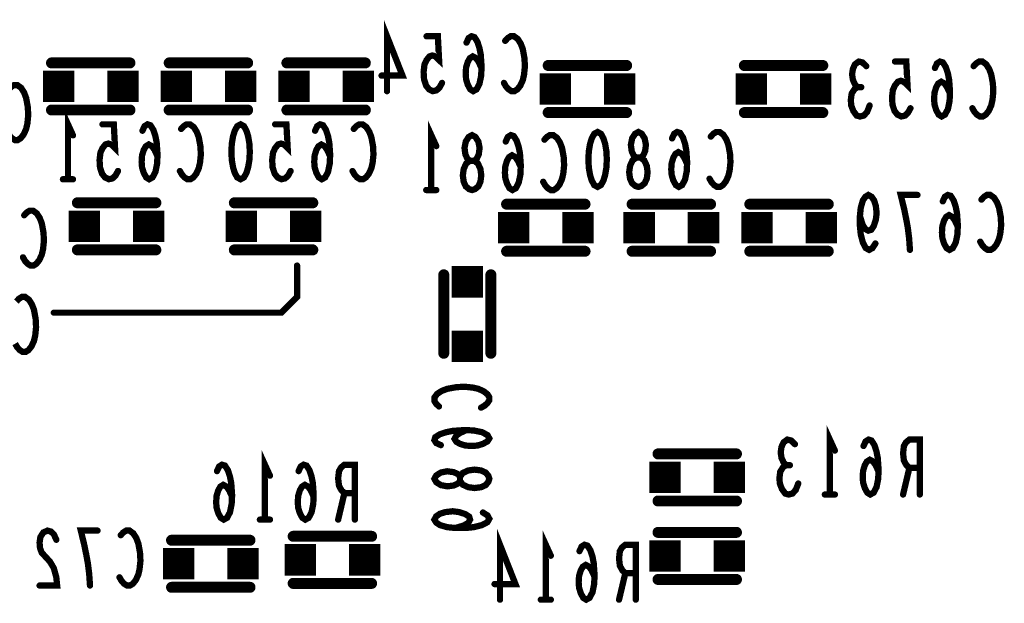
# Model space of a CAD drawing. Extents: x 0 to 8.86, y -3.29 to 6.3.
# Tile 70 of 129: x 5.11 to 5.74, y 3.63 to 4.01. Entities that reach past the tile are written whole.
import ezdxf

# ---------------------------------------------------------------- set-up
doc = ezdxf.new("R2010")
doc.units = 0
doc.layers.get('0').update_dxf_attribs({"color": 3, "linetype": 'CONTINUOUS'})

# ---------------------------------------------------------------- blocks, each defined once
blk = doc.blocks.new('PAD_S1')
at = {"const_width": 1}
blk.add_lwpolyline([(-0.5, 0), (0.5, 0)], dxfattribs=at)
blk = doc.blocks.new('PAD_R1')
at = {"const_width": 0.5}
blk.add_lwpolyline([(0.25, 0, 1), (-0.25, 0, 1)], format="xyb", close=True, dxfattribs=at)

msp = doc.modelspace()

# ---------------------------------------------------------------- linework, layer by layer
for points, const_width in [([(5.3473, 3.96113), (5.3473, 3.99613), (5.35717, 3.97105), (5.34383, 3.97105)], 0.004), ([(5.38237, 3.96638), (5.38077, 3.96346), (5.3789, 3.96171), (5.3765, 3.96113), (5.3741, 3.9623), (5.37223, 3.96463), (5.3709, 3.96871), (5.37063, 3.97338), (5.37117, 3.97805), (5.3725, 3.98096), (5.37437, 3.9833), (5.37623, 3.98388), (5.3781, 3.9833), (5.3805, 3.98096), (5.3797, 3.99613), (5.3725, 3.99613)], 0.004), ([(5.40757, 3.97571), (5.4057, 3.9798), (5.4041, 3.98213), (5.40197, 3.9833), (5.4001, 3.98213), (5.39877, 3.9798), (5.3977, 3.9763), (5.39743, 3.97221), (5.3977, 3.96871), (5.39877, 3.96521), (5.40037, 3.9623), (5.40223, 3.96113), (5.40437, 3.9623), (5.40623, 3.9658), (5.4073, 3.97105), (5.40757, 3.97688), (5.40703, 3.98446), (5.40623, 3.98855), (5.4049, 3.99263), (5.40303, 3.99555), (5.40117, 3.99613), (5.3993, 3.99496), (5.39797, 3.99205)], 0.004), ([(5.42263, 3.99321), (5.42423, 3.99496), (5.4261, 3.99613), (5.42823, 3.99613), (5.43063, 3.99438), (5.4325, 3.99146), (5.43383, 3.98796), (5.4349, 3.98213), (5.43517, 3.97688), (5.43463, 3.97163), (5.43383, 3.96813), (5.43223, 3.96463), (5.43037, 3.9623), (5.4285, 3.96113), (5.42663, 3.96113), (5.42477, 3.9623), (5.42317, 3.96405), (5.42183, 3.96638)], 0.004), ([(5.1335, 3.97913), (5.1835, 3.97913)], 0.007), ([(5.1335, 3.97913), (5.1835, 3.97913)], 0.007), ([(5.2585, 3.97913), (5.2085, 3.97913)], 0.007), ([(5.2585, 3.97913), (5.2085, 3.97913)], 0.007), ([(5.2835, 3.97913), (5.3335, 3.97913)], 0.007), ([(5.2835, 3.97913), (5.3335, 3.97913)], 0.007), ([(5.5, 3.9775), (5.45, 3.9775)], 0.007), ([(5.5, 3.9775), (5.45, 3.9775)], 0.007), ([(5.625, 3.9775), (5.575, 3.9775)], 0.007), ([(5.625, 3.9775), (5.575, 3.9775)], 0.007), ([(5.64713, 3.96367), (5.64553, 3.96542), (5.6442, 3.96833), (5.64367, 3.97183), (5.6442, 3.97533), (5.64553, 3.97825), (5.64793, 3.98), (5.65033, 3.97942), (5.65273, 3.97708)], 0.004), ([(5.68087, 3.95025), (5.67927, 3.94733), (5.6774, 3.94558), (5.675, 3.945), (5.6726, 3.94617), (5.67073, 3.9485), (5.6694, 3.95258), (5.66913, 3.95725), (5.66967, 3.96192), (5.671, 3.96483), (5.67287, 3.96717), (5.67473, 3.96775), (5.6766, 3.96717), (5.679, 3.96483), (5.6782, 3.98), (5.671, 3.98)], 0.004), ([(5.70607, 3.95958), (5.7042, 3.96367), (5.7026, 3.966), (5.70047, 3.96717), (5.6986, 3.966), (5.69727, 3.96367), (5.6962, 3.96017), (5.69593, 3.95608), (5.6962, 3.95258), (5.69727, 3.94908), (5.69887, 3.94617), (5.70073, 3.945), (5.70287, 3.94617), (5.70473, 3.94967), (5.7058, 3.95492), (5.70607, 3.96075), (5.70553, 3.96833), (5.70473, 3.97242), (5.7034, 3.9765), (5.70153, 3.97942), (5.69967, 3.98), (5.6978, 3.97883), (5.69647, 3.97592)], 0.004), ([(5.72113, 3.97708), (5.72273, 3.97883), (5.7246, 3.98), (5.72673, 3.98), (5.72913, 3.97825), (5.731, 3.97533), (5.73233, 3.97183), (5.7334, 3.966), (5.73367, 3.96075), (5.73313, 3.9555), (5.73233, 3.952), (5.73073, 3.9485), (5.72887, 3.94617), (5.727, 3.945), (5.72513, 3.945), (5.72327, 3.94617), (5.72167, 3.94792), (5.72033, 3.95025)], 0.004), ([(5.10613, 3.96208), (5.10773, 3.96383), (5.1096, 3.965), (5.11173, 3.965), (5.11413, 3.96325), (5.116, 3.96033), (5.11733, 3.95683), (5.1184, 3.951), (5.11867, 3.94575), (5.11813, 3.9405), (5.11733, 3.937), (5.11573, 3.9335), (5.11387, 3.93117), (5.112, 3.93), (5.11013, 3.93), (5.10827, 3.93117), (5.10667, 3.93292), (5.10533, 3.93525)], 0.004), ([(5.65487, 3.952), (5.65327, 3.94792), (5.65113, 3.94558), (5.64873, 3.945), (5.6466, 3.94558), (5.64447, 3.9485), (5.64313, 3.952), (5.64287, 3.9555), (5.6434, 3.95958), (5.64527, 3.9625), (5.64713, 3.96367), (5.64953, 3.96367)], 0.004), ([(5.1335, 3.94913), (5.1835, 3.94913)], 0.007), ([(5.1335, 3.94913), (5.1835, 3.94913)], 0.007), ([(5.144, 3.905), (5.144, 3.94), (5.1472, 3.933)], 0.004), ([(5.2585, 3.94913), (5.2085, 3.94913)], 0.007), ([(5.2585, 3.94913), (5.2085, 3.94913)], 0.007), ([(5.2835, 3.94913), (5.3335, 3.94913)], 0.007), ([(5.2835, 3.94913), (5.3335, 3.94913)], 0.007), ([(5.5, 3.9475), (5.45, 3.9475)], 0.007), ([(5.5, 3.9475), (5.45, 3.9475)], 0.007), ([(5.625, 3.9475), (5.575, 3.9475)], 0.007), ([(5.625, 3.9475), (5.575, 3.9475)], 0.007), ([(5.17587, 3.91025), (5.17427, 3.90733), (5.1724, 3.90558), (5.17, 3.905), (5.1676, 3.90617), (5.16573, 3.9085), (5.1644, 3.91258), (5.16413, 3.91725), (5.16467, 3.92192), (5.166, 3.92483), (5.16787, 3.92717), (5.16973, 3.92775), (5.1716, 3.92717), (5.174, 3.92483), (5.1732, 3.94), (5.166, 3.94)], 0.004), ([(5.20107, 3.91958), (5.1992, 3.92367), (5.1976, 3.926), (5.19547, 3.92717), (5.1936, 3.926), (5.19227, 3.92367), (5.1912, 3.92017), (5.19093, 3.91608), (5.1912, 3.91258), (5.19227, 3.90908), (5.19387, 3.90617), (5.19573, 3.905), (5.19787, 3.90617), (5.19973, 3.90967), (5.2008, 3.91492), (5.20107, 3.92075), (5.20053, 3.92833), (5.19973, 3.93242), (5.1984, 3.9365), (5.19653, 3.93942), (5.19467, 3.94), (5.1928, 3.93883), (5.19147, 3.93592)], 0.004), ([(5.21613, 3.93708), (5.21773, 3.93883), (5.2196, 3.94), (5.22173, 3.94), (5.22413, 3.93825), (5.226, 3.93533), (5.22733, 3.93183), (5.2284, 3.926), (5.22867, 3.92075), (5.22813, 3.9155), (5.22733, 3.912), (5.22573, 3.9085), (5.22387, 3.90617), (5.222, 3.905), (5.22013, 3.905), (5.21827, 3.90617), (5.21667, 3.90792), (5.21533, 3.91025)], 0.004), ([(5.28587, 3.91025), (5.28427, 3.90733), (5.2824, 3.90558), (5.28, 3.905), (5.2776, 3.90617), (5.27573, 3.9085), (5.2744, 3.91258), (5.27413, 3.91725), (5.27467, 3.92192), (5.276, 3.92483), (5.27787, 3.92717), (5.27973, 3.92775), (5.2816, 3.92717), (5.284, 3.92483), (5.2832, 3.94), (5.276, 3.94)], 0.004), ([(5.31107, 3.91958), (5.3092, 3.92367), (5.3076, 3.926), (5.30547, 3.92717), (5.3036, 3.926), (5.30227, 3.92367), (5.3012, 3.92017), (5.30093, 3.91608), (5.3012, 3.91258), (5.30227, 3.90908), (5.30387, 3.90617), (5.30573, 3.905), (5.30787, 3.90617), (5.30973, 3.90967), (5.3108, 3.91492), (5.31107, 3.92075), (5.31053, 3.92833), (5.30973, 3.93242), (5.3084, 3.9365), (5.30653, 3.93942), (5.30467, 3.94), (5.3028, 3.93883), (5.30147, 3.93592)], 0.004), ([(5.32613, 3.93708), (5.32773, 3.93883), (5.3296, 3.94), (5.33173, 3.94), (5.33413, 3.93825), (5.336, 3.93533), (5.33733, 3.93183), (5.3384, 3.926), (5.33867, 3.92075), (5.33813, 3.9155), (5.33733, 3.912), (5.33573, 3.9085), (5.33387, 3.90617), (5.332, 3.905), (5.33013, 3.905), (5.32827, 3.90617), (5.32667, 3.90792), (5.32533, 3.91025)], 0.004), ([(5.3755, 3.89813), (5.3755, 3.93313), (5.3787, 3.92613)], 0.004), ([(5.43257, 3.91271), (5.4307, 3.9168), (5.4291, 3.91913), (5.42697, 3.9203), (5.4251, 3.91913), (5.42377, 3.9168), (5.4227, 3.9133), (5.42243, 3.90921), (5.4227, 3.90571), (5.42377, 3.90221), (5.42537, 3.8993), (5.42723, 3.89813), (5.42937, 3.8993), (5.43123, 3.9028), (5.4323, 3.90805), (5.43257, 3.91388), (5.43203, 3.92146), (5.43123, 3.92555), (5.4299, 3.92963), (5.42803, 3.93255), (5.42617, 3.93313), (5.4243, 3.93196), (5.42297, 3.92905)], 0.004), ([(5.44763, 3.93021), (5.44923, 3.93196), (5.4511, 3.93313), (5.45323, 3.93313), (5.45563, 3.93138), (5.4575, 3.92846), (5.45883, 3.92496), (5.4599, 3.91913), (5.46017, 3.91388), (5.45963, 3.90863), (5.45883, 3.90513), (5.45723, 3.90163), (5.45537, 3.8993), (5.4535, 3.89813), (5.45163, 3.89813), (5.44977, 3.8993), (5.44817, 3.90105), (5.44683, 3.90338)], 0.004), ([(5.53857, 3.91471), (5.5367, 3.9188), (5.5351, 3.92113), (5.53297, 3.9223), (5.5311, 3.92113), (5.52977, 3.9188), (5.5287, 3.9153), (5.52843, 3.91121), (5.5287, 3.90771), (5.52977, 3.90421), (5.53137, 3.9013), (5.53323, 3.90013), (5.53537, 3.9013), (5.53723, 3.9048), (5.5383, 3.91005), (5.53857, 3.91588), (5.53803, 3.92346), (5.53723, 3.92755), (5.5359, 3.93163), (5.53403, 3.93455), (5.53217, 3.93513), (5.5303, 3.93396), (5.52897, 3.93105)], 0.004), ([(5.55363, 3.93221), (5.55523, 3.93396), (5.5571, 3.93513), (5.55923, 3.93513), (5.56163, 3.93338), (5.5635, 3.93046), (5.56483, 3.92696), (5.5659, 3.92113), (5.56617, 3.91588), (5.56563, 3.91063), (5.56483, 3.90713), (5.56323, 3.90363), (5.56137, 3.9013), (5.5595, 3.90013), (5.55763, 3.90013), (5.55577, 3.9013), (5.55417, 3.90305), (5.55283, 3.90538)], 0.004), ([(5.1472, 3.905), (5.1408, 3.905)], 0.004), ([(5.3787, 3.89813), (5.3723, 3.89813)], 0.004), ([(5.65853, 3.86408), (5.65667, 3.86117), (5.65453, 3.86), (5.6524, 3.86117), (5.65053, 3.86467), (5.6492, 3.86992), (5.64867, 3.87517), (5.64867, 3.88158), (5.6492, 3.88683), (5.65053, 3.8915), (5.65213, 3.89383), (5.654, 3.895), (5.65613, 3.89383), (5.65773, 3.8915), (5.6588, 3.888), (5.65933, 3.88333), (5.6588, 3.87925), (5.65747, 3.87517), (5.65587, 3.87283), (5.654, 3.87225), (5.65187, 3.87342), (5.65027, 3.87633), (5.64867, 3.88158)], 0.004), ([(5.68053, 3.86), (5.68, 3.86758), (5.6792, 3.874), (5.67813, 3.87983), (5.6768, 3.88625), (5.67467, 3.895), (5.68533, 3.895)], 0.004), ([(5.71107, 3.87458), (5.7092, 3.87867), (5.7076, 3.881), (5.70547, 3.88217), (5.7036, 3.881), (5.70227, 3.87867), (5.7012, 3.87517), (5.70093, 3.87108), (5.7012, 3.86758), (5.70227, 3.86408), (5.70387, 3.86117), (5.70573, 3.86), (5.70787, 3.86117), (5.70973, 3.86467), (5.7108, 3.86992), (5.71107, 3.87575), (5.71053, 3.88333), (5.70973, 3.88742), (5.7084, 3.8915), (5.70653, 3.89442), (5.70467, 3.895), (5.7028, 3.89383), (5.70147, 3.89092)], 0.004), ([(5.72613, 3.89208), (5.72773, 3.89383), (5.7296, 3.895), (5.73173, 3.895), (5.73413, 3.89325), (5.736, 3.89033), (5.73733, 3.88683), (5.7384, 3.881), (5.73867, 3.87575), (5.73813, 3.8705), (5.73733, 3.867), (5.73573, 3.8635), (5.73387, 3.86117), (5.732, 3.86), (5.73013, 3.86), (5.72827, 3.86117), (5.72667, 3.86292), (5.72533, 3.86525)], 0.004), ([(5.15, 3.89), (5.2, 3.89)], 0.007), ([(5.15, 3.89), (5.2, 3.89)], 0.007), ([(5.3, 3.89), (5.25, 3.89)], 0.007), ([(5.3, 3.89), (5.25, 3.89)], 0.007), ([(5.4735, 3.88913), (5.4235, 3.88913)], 0.007), ([(5.4735, 3.88913), (5.4235, 3.88913)], 0.007), ([(5.5535, 3.88913), (5.5035, 3.88913)], 0.007), ([(5.5535, 3.88913), (5.5035, 3.88913)], 0.007), ([(5.6285, 3.88913), (5.5785, 3.88913)], 0.007), ([(5.6285, 3.88913), (5.5785, 3.88913)], 0.007), ([(5.11613, 3.88208), (5.11773, 3.88383), (5.1196, 3.885), (5.12173, 3.885), (5.12413, 3.88325), (5.126, 3.88033), (5.12733, 3.87683), (5.1284, 3.871), (5.12867, 3.86575), (5.12813, 3.8605), (5.12733, 3.857), (5.12573, 3.8535), (5.12387, 3.85117), (5.122, 3.85), (5.12013, 3.85), (5.11827, 3.85117), (5.11667, 3.85292), (5.11533, 3.85525)], 0.004), ([(5.15, 3.86), (5.2, 3.86)], 0.007), ([(5.15, 3.86), (5.2, 3.86)], 0.007), ([(5.3, 3.86), (5.25, 3.86)], 0.007), ([(5.3, 3.86), (5.25, 3.86)], 0.007), ([(5.4735, 3.85913), (5.4235, 3.85913)], 0.007), ([(5.4735, 3.85913), (5.4235, 3.85913)], 0.007), ([(5.5535, 3.85913), (5.5035, 3.85913)], 0.007), ([(5.5535, 3.85913), (5.5035, 3.85913)], 0.007), ([(5.6285, 3.85913), (5.5785, 3.85913)], 0.007), ([(5.6285, 3.85913), (5.5785, 3.85913)], 0.007), ([(5.135, 3.82), (5.28, 3.82), (5.29, 3.83), (5.29, 3.85)], 0.004), ([(5.3835, 3.79413), (5.3835, 3.84413)], 0.007), ([(5.3835, 3.79413), (5.3835, 3.84413)], 0.007), ([(5.4135, 3.79413), (5.4135, 3.84413)], 0.007), ([(5.4135, 3.79413), (5.4135, 3.84413)], 0.007), ([(5.11113, 3.82708), (5.11273, 3.82883), (5.1146, 3.83), (5.11673, 3.83), (5.11913, 3.82825), (5.121, 3.82533), (5.12233, 3.82183), (5.1234, 3.816), (5.12367, 3.81075), (5.12313, 3.8055), (5.12233, 3.802), (5.12073, 3.7985), (5.11887, 3.79617), (5.117, 3.795), (5.11513, 3.795), (5.11327, 3.79617), (5.11167, 3.79792), (5.11033, 3.80025)], 0.004), ([(5.38042, 3.76026), (5.37867, 3.76186), (5.3775, 3.76373), (5.3775, 3.76586), (5.37925, 3.76826), (5.38217, 3.77013), (5.38567, 3.77146), (5.3915, 3.77253), (5.39675, 3.7728), (5.402, 3.77226), (5.4055, 3.77146), (5.409, 3.76986), (5.41133, 3.768), (5.4125, 3.76613), (5.4125, 3.76426), (5.41133, 3.7624), (5.40958, 3.7608), (5.40725, 3.75946)], 0.004), ([(5.39792, 3.7452), (5.39383, 3.74333), (5.3915, 3.74173), (5.39033, 3.7396), (5.3915, 3.73773), (5.39383, 3.7364), (5.39733, 3.73533), (5.40142, 3.73506), (5.40492, 3.73533), (5.40842, 3.7364), (5.41133, 3.738), (5.4125, 3.73986), (5.41133, 3.742), (5.40783, 3.74386), (5.40258, 3.74493), (5.39675, 3.7452), (5.38917, 3.74466), (5.38508, 3.74386), (5.381, 3.74253), (5.37808, 3.74066), (5.3775, 3.7388), (5.37867, 3.73693), (5.38158, 3.7356)], 0.004), ([(5.6295, 3.70413), (5.6295, 3.73913), (5.6327, 3.73213)], 0.004), ([(5.60163, 3.7228), (5.60003, 3.72455), (5.5987, 3.72746), (5.59817, 3.73096), (5.5987, 3.73446), (5.60003, 3.73738), (5.60243, 3.73913), (5.60483, 3.73855), (5.60723, 3.73621)], 0.004), ([(5.66057, 3.71871), (5.6587, 3.7228), (5.6571, 3.72513), (5.65497, 3.7263), (5.6531, 3.72513), (5.65177, 3.7228), (5.6507, 3.7193), (5.65043, 3.71521), (5.6507, 3.71171), (5.65177, 3.70821), (5.65337, 3.7053), (5.65523, 3.70413), (5.65737, 3.7053), (5.65923, 3.7088), (5.6603, 3.71405), (5.66057, 3.71988), (5.66003, 3.72746), (5.65923, 3.73155), (5.6579, 3.73563), (5.65603, 3.73855), (5.65417, 3.73913), (5.6523, 3.73796), (5.65097, 3.73505)], 0.004), ([(5.68683, 3.70413), (5.68683, 3.73913), (5.68017, 3.73913), (5.67803, 3.73738), (5.6767, 3.73505), (5.67617, 3.73038), (5.6767, 3.72571), (5.6783, 3.7228), (5.68017, 3.72105), (5.68683, 3.72105)], 0.004), ([(5.57, 3.73), (5.52, 3.73)], 0.007), ([(5.57, 3.73), (5.52, 3.73)], 0.007), ([(5.2695, 3.68813), (5.2695, 3.72313), (5.2727, 3.71613)], 0.004), ([(5.24857, 3.70271), (5.2467, 3.7068), (5.2451, 3.70913), (5.24297, 3.7103), (5.2411, 3.70913), (5.23977, 3.7068), (5.2387, 3.7033), (5.23843, 3.69921), (5.2387, 3.69571), (5.23977, 3.69221), (5.24137, 3.6893), (5.24323, 3.68813), (5.24537, 3.6893), (5.24723, 3.6928), (5.2483, 3.69805), (5.24857, 3.70388), (5.24803, 3.71146), (5.24723, 3.71555), (5.2459, 3.71963), (5.24403, 3.72255), (5.24217, 3.72313), (5.2403, 3.72196), (5.23897, 3.71905)], 0.004), ([(5.30057, 3.70271), (5.2987, 3.7068), (5.2971, 3.70913), (5.29497, 3.7103), (5.2931, 3.70913), (5.29177, 3.7068), (5.2907, 3.7033), (5.29043, 3.69921), (5.2907, 3.69571), (5.29177, 3.69221), (5.29337, 3.6893), (5.29523, 3.68813), (5.29737, 3.6893), (5.29923, 3.6928), (5.3003, 3.69805), (5.30057, 3.70388), (5.30003, 3.71146), (5.29923, 3.71555), (5.2979, 3.71963), (5.29603, 3.72255), (5.29417, 3.72313), (5.2923, 3.72196), (5.29097, 3.71905)], 0.004), ([(5.32683, 3.68813), (5.32683, 3.72313), (5.32017, 3.72313), (5.31803, 3.72138), (5.3167, 3.71905), (5.31617, 3.71438), (5.3167, 3.70971), (5.3183, 3.7068), (5.32017, 3.70505), (5.32683, 3.70505)], 0.004), ([(5.60937, 3.71113), (5.60777, 3.70705), (5.60563, 3.70471), (5.60323, 3.70413), (5.6011, 3.70471), (5.59897, 3.70763), (5.59763, 3.71113), (5.59737, 3.71463), (5.5979, 3.71871), (5.59977, 3.72163), (5.60163, 3.7228), (5.60403, 3.7228)], 0.004), ([(5.68017, 3.72105), (5.67617, 3.70413)], 0.004), ([(5.32017, 3.70505), (5.31617, 3.68813)], 0.004), ([(5.57, 3.7), (5.52, 3.7)], 0.007), ([(5.57, 3.7), (5.52, 3.7)], 0.007), ([(5.6327, 3.70413), (5.6263, 3.70413)], 0.004), ([(5.2727, 3.68813), (5.2663, 3.68813)], 0.004), ([(5.40842, 3.69266), (5.41133, 3.6908), (5.4125, 3.68866), (5.41133, 3.68653), (5.40783, 3.68466), (5.40258, 3.68333), (5.39733, 3.6828), (5.39092, 3.6828), (5.38567, 3.68333), (5.381, 3.68466), (5.37867, 3.68626), (5.3775, 3.68813), (5.37867, 3.69026), (5.381, 3.69186), (5.3845, 3.69293), (5.38917, 3.69346), (5.39325, 3.69293), (5.39733, 3.6916), (5.39967, 3.69), (5.40025, 3.68813), (5.39908, 3.686), (5.39617, 3.6844), (5.39092, 3.6828)], 0.004), ([(5.13657, 3.6753), (5.13497, 3.6788), (5.1331, 3.68055), (5.13097, 3.68113), (5.1283, 3.67996), (5.12643, 3.67705), (5.1259, 3.67355), (5.12617, 3.67005), (5.12723, 3.66713), (5.13257, 3.6613), (5.13497, 3.65721), (5.13657, 3.65138), (5.1371, 3.64613), (5.1259, 3.64613)], 0.004), ([(5.15803, 3.64613), (5.1575, 3.65371), (5.1567, 3.66013), (5.15563, 3.66596), (5.1543, 3.67238), (5.15217, 3.68113), (5.16283, 3.68113)], 0.004), ([(5.17763, 3.67821), (5.17923, 3.67996), (5.1811, 3.68113), (5.18323, 3.68113), (5.18563, 3.67938), (5.1875, 3.67646), (5.18883, 3.67296), (5.1899, 3.66713), (5.19017, 3.66188), (5.18963, 3.65663), (5.18883, 3.65313), (5.18723, 3.64963), (5.18537, 3.6473), (5.1835, 3.64613), (5.18163, 3.64613), (5.17977, 3.6473), (5.17817, 3.64905), (5.17683, 3.65138)], 0.004), ([(5.52, 3.68), (5.57, 3.68)], 0.007), ([(5.52, 3.68), (5.57, 3.68)], 0.007), ([(5.21, 3.675), (5.26, 3.675)], 0.007), ([(5.21, 3.675), (5.26, 3.675)], 0.007), ([(5.3375, 3.6775), (5.2875, 3.6775)], 0.007), ([(5.3375, 3.6775), (5.2875, 3.6775)], 0.007), ([(5.4193, 3.63713), (5.4193, 3.67213), (5.42917, 3.64705), (5.41583, 3.64705)], 0.004), ([(5.4485, 3.63713), (5.4485, 3.67213), (5.4517, 3.66513)], 0.004), ([(5.47957, 3.65171), (5.4777, 3.6558), (5.4761, 3.65813), (5.47397, 3.6593), (5.4721, 3.65813), (5.47077, 3.6558), (5.4697, 3.6523), (5.46943, 3.64821), (5.4697, 3.64471), (5.47077, 3.64121), (5.47237, 3.6383), (5.47423, 3.63713), (5.47637, 3.6383), (5.47823, 3.6418), (5.4793, 3.64705), (5.47957, 3.65288), (5.47903, 3.66046), (5.47823, 3.66455), (5.4769, 3.66863), (5.47503, 3.67155), (5.47317, 3.67213), (5.4713, 3.67096), (5.46997, 3.66805)], 0.004), ([(5.50583, 3.63713), (5.50583, 3.67213), (5.49917, 3.67213), (5.49703, 3.67038), (5.4957, 3.66805), (5.49517, 3.66338), (5.4957, 3.65871), (5.4973, 3.6558), (5.49917, 3.65405), (5.50583, 3.65405)], 0.004), ([(5.49917, 3.65405), (5.49517, 3.63713)], 0.004), ([(5.52, 3.65), (5.57, 3.65)], 0.007), ([(5.52, 3.65), (5.57, 3.65)], 0.007), ([(5.21, 3.645), (5.26, 3.645)], 0.007), ([(5.21, 3.645), (5.26, 3.645)], 0.007), ([(5.3375, 3.6475), (5.2875, 3.6475)], 0.007), ([(5.3375, 3.6475), (5.2875, 3.6475)], 0.007), ([(5.4517, 3.63713), (5.4453, 3.63713)], 0.004)]:
    msp.add_lwpolyline(points, dxfattribs=dict(const_width=const_width))
at = {"const_width": 0.004}
for points in [[(5.254, 3.94), (5.25613, 3.93883), (5.25773, 3.93592), (5.2588, 3.93242), (5.2596, 3.92775), (5.25987, 3.9225), (5.2596, 3.91725), (5.2588, 3.91258), (5.25773, 3.90908), (5.25613, 3.90617), (5.254, 3.905), (5.25187, 3.90617), (5.25027, 3.90908), (5.2492, 3.91258), (5.2484, 3.91725), (5.24813, 3.9225), (5.2484, 3.92775), (5.2492, 3.93242), (5.25027, 3.93592), (5.25187, 3.93883)], [(5.4015, 3.89813), (5.39963, 3.89871), (5.3975, 3.90046), (5.39617, 3.90338), (5.39563, 3.90746), (5.39617, 3.91155), (5.39777, 3.91505), (5.40017, 3.9168), (5.40283, 3.9168), (5.40443, 3.91796), (5.40577, 3.92088), (5.4063, 3.92496), (5.4055, 3.92905), (5.40363, 3.93196), (5.4015, 3.93313), (5.39937, 3.93196), (5.3975, 3.92905), (5.3967, 3.92496), (5.39723, 3.92088), (5.39857, 3.91796), (5.40017, 3.9168), (5.40283, 3.9168), (5.40523, 3.91505), (5.40683, 3.91155), (5.40737, 3.90746), (5.40683, 3.90338), (5.4055, 3.90046), (5.40337, 3.89871)], [(5.4815, 3.93513), (5.48363, 3.93396), (5.48523, 3.93105), (5.4863, 3.92755), (5.4871, 3.92288), (5.48737, 3.91763), (5.4871, 3.91238), (5.4863, 3.90771), (5.48523, 3.90421), (5.48363, 3.9013), (5.4815, 3.90013), (5.47937, 3.9013), (5.47777, 3.90421), (5.4767, 3.90771), (5.4759, 3.91238), (5.47563, 3.91763), (5.4759, 3.92288), (5.4767, 3.92755), (5.47777, 3.93105), (5.47937, 3.93396)], [(5.5075, 3.90013), (5.50563, 3.90071), (5.5035, 3.90246), (5.50217, 3.90538), (5.50163, 3.90946), (5.50217, 3.91355), (5.50377, 3.91705), (5.50617, 3.9188), (5.50883, 3.9188), (5.51043, 3.91996), (5.51177, 3.92288), (5.5123, 3.92696), (5.5115, 3.93105), (5.50963, 3.93396), (5.5075, 3.93513), (5.50537, 3.93396), (5.5035, 3.93105), (5.5027, 3.92696), (5.50323, 3.92288), (5.50457, 3.91996), (5.50617, 3.9188), (5.50883, 3.9188), (5.51123, 3.91705), (5.51283, 3.91355), (5.51337, 3.90946), (5.51283, 3.90538), (5.5115, 3.90246), (5.50937, 3.90071)], [(5.4125, 3.71413), (5.41192, 3.71226), (5.41017, 3.71013), (5.40725, 3.7088), (5.40317, 3.70826), (5.39908, 3.7088), (5.39558, 3.7104), (5.39383, 3.7128), (5.39383, 3.71546), (5.39267, 3.71706), (5.38975, 3.7184), (5.38567, 3.71893), (5.38158, 3.71813), (5.37867, 3.71626), (5.3775, 3.71413), (5.37867, 3.712), (5.38158, 3.71013), (5.38567, 3.70933), (5.38975, 3.70986), (5.39267, 3.7112), (5.39383, 3.7128), (5.39383, 3.71546), (5.39558, 3.71786), (5.39908, 3.71946), (5.40317, 3.72), (5.40725, 3.71946), (5.41017, 3.71813), (5.41192, 3.716)]]:
    msp.add_lwpolyline(points, close=True, dxfattribs=at)

# ---------------------------------------------------------------- block references
for name, p, xscale, yscale in [('PAD_R1', (5.3725, 3.99613), 0.004, 0.004), ('PAD_R1', (5.39797, 3.99205), 0.004, 0.004), ('PAD_R1', (5.42263, 3.99321), 0.004, 0.004), ('PAD_R1', (5.1335, 3.97913), 0.007, 0.007), ('PAD_R1', (5.1335, 3.97913), 0.007, 0.007), ('PAD_R1', (5.1835, 3.97913), 0.007, 0.007), ('PAD_R1', (5.1835, 3.97913), 0.007, 0.007), ('PAD_R1', (5.2085, 3.97913), 0.007, 0.007), ('PAD_R1', (5.2085, 3.97913), 0.007, 0.007), ('PAD_R1', (5.2585, 3.97913), 0.007, 0.007), ('PAD_R1', (5.2585, 3.97913), 0.007, 0.007), ('PAD_R1', (5.2835, 3.97913), 0.007, 0.007), ('PAD_R1', (5.2835, 3.97913), 0.007, 0.007), ('PAD_R1', (5.3335, 3.97913), 0.007, 0.007), ('PAD_R1', (5.3335, 3.97913), 0.007, 0.007), ('PAD_R1', (5.45, 3.9775), 0.007, 0.007), ('PAD_R1', (5.45, 3.9775), 0.007, 0.007), ('PAD_R1', (5.5, 3.9775), 0.007, 0.007), ('PAD_R1', (5.5, 3.9775), 0.007, 0.007), ('PAD_R1', (5.575, 3.9775), 0.007, 0.007), ('PAD_R1', (5.575, 3.9775), 0.007, 0.007), ('PAD_R1', (5.625, 3.9775), 0.007, 0.007), ('PAD_R1', (5.625, 3.9775), 0.007, 0.007), ('PAD_R1', (5.65273, 3.97708), 0.004, 0.004), ('PAD_R1', (5.671, 3.98), 0.004, 0.004), ('PAD_R1', (5.72113, 3.97708), 0.004, 0.004), ('PAD_S1', (5.138, 3.96413), 0.02, 0.02), ('PAD_S1', (5.179, 3.96413), 0.02, 0.02), ('PAD_S1', (5.213, 3.96413), 0.02, 0.02), ('PAD_S1', (5.254, 3.96413), 0.02, 0.02), ('PAD_S1', (5.288, 3.96413), 0.02, 0.02), ('PAD_S1', (5.329, 3.96413), 0.02, 0.02), ('PAD_R1', (5.34383, 3.97105), 0.004, 0.004), ('PAD_R1', (5.40757, 3.97571), 0.004, 0.004), ('PAD_S1', (5.4545, 3.9625), 0.02, 0.02), ('PAD_S1', (5.4955, 3.9625), 0.02, 0.02), ('PAD_S1', (5.5795, 3.9625), 0.02, 0.02), ('PAD_S1', (5.6205, 3.9625), 0.02, 0.02), ('PAD_R1', (5.69647, 3.97592), 0.004, 0.004), ('PAD_R1', (5.38237, 3.96638), 0.004, 0.004), ('PAD_R1', (5.42183, 3.96638), 0.004, 0.004), ('PAD_R1', (5.64713, 3.96367), 0.004, 0.004), ('PAD_R1', (5.64953, 3.96367), 0.004, 0.004), ('PAD_R1', (5.3473, 3.96113), 0.004, 0.004), ('PAD_R1', (5.70607, 3.95958), 0.004, 0.004), ('PAD_R1', (5.65487, 3.952), 0.004, 0.004), ('PAD_R1', (5.1335, 3.94913), 0.007, 0.007), ('PAD_R1', (5.1335, 3.94913), 0.007, 0.007), ('PAD_R1', (5.1835, 3.94913), 0.007, 0.007), ('PAD_R1', (5.1835, 3.94913), 0.007, 0.007), ('PAD_R1', (5.2085, 3.94913), 0.007, 0.007), ('PAD_R1', (5.2085, 3.94913), 0.007, 0.007), ('PAD_R1', (5.2585, 3.94913), 0.007, 0.007), ('PAD_R1', (5.2585, 3.94913), 0.007, 0.007), ('PAD_R1', (5.2835, 3.94913), 0.007, 0.007), ('PAD_R1', (5.2835, 3.94913), 0.007, 0.007), ('PAD_R1', (5.3335, 3.94913), 0.007, 0.007), ('PAD_R1', (5.3335, 3.94913), 0.007, 0.007), ('PAD_R1', (5.45, 3.9475), 0.007, 0.007), ('PAD_R1', (5.45, 3.9475), 0.007, 0.007), ('PAD_R1', (5.5, 3.9475), 0.007, 0.007), ('PAD_R1', (5.5, 3.9475), 0.007, 0.007), ('PAD_R1', (5.575, 3.9475), 0.007, 0.007), ('PAD_R1', (5.575, 3.9475), 0.007, 0.007), ('PAD_R1', (5.625, 3.9475), 0.007, 0.007), ('PAD_R1', (5.625, 3.9475), 0.007, 0.007), ('PAD_R1', (5.68087, 3.95025), 0.004, 0.004), ('PAD_R1', (5.72033, 3.95025), 0.004, 0.004), ('PAD_R1', (5.166, 3.94), 0.004, 0.004), ('PAD_R1', (5.276, 3.94), 0.004, 0.004), ('PAD_R1', (5.1472, 3.933), 0.004, 0.004), ('PAD_R1', (5.19147, 3.93592), 0.004, 0.004), ('PAD_R1', (5.21613, 3.93708), 0.004, 0.004), ('PAD_R1', (5.30147, 3.93592), 0.004, 0.004), ('PAD_R1', (5.32613, 3.93708), 0.004, 0.004), ('PAD_R1', (5.55363, 3.93221), 0.004, 0.004), ('PAD_R1', (5.3787, 3.92613), 0.004, 0.004), ('PAD_R1', (5.42297, 3.92905), 0.004, 0.004), ('PAD_R1', (5.44763, 3.93021), 0.004, 0.004), ('PAD_R1', (5.52897, 3.93105), 0.004, 0.004), ('PAD_R1', (5.20107, 3.91958), 0.004, 0.004), ('PAD_R1', (5.31107, 3.91958), 0.004, 0.004), ('PAD_R1', (5.53857, 3.91471), 0.004, 0.004), ('PAD_R1', (5.17587, 3.91025), 0.004, 0.004), ('PAD_R1', (5.21533, 3.91025), 0.004, 0.004), ('PAD_R1', (5.28587, 3.91025), 0.004, 0.004), ('PAD_R1', (5.32533, 3.91025), 0.004, 0.004), ('PAD_R1', (5.43257, 3.91271), 0.004, 0.004), ('PAD_R1', (5.1408, 3.905), 0.004, 0.004), ('PAD_R1', (5.144, 3.905), 0.004, 0.004), ('PAD_R1', (5.1472, 3.905), 0.004, 0.004), ('PAD_R1', (5.44683, 3.90338), 0.004, 0.004), ('PAD_R1', (5.55283, 3.90538), 0.004, 0.004), ('PAD_R1', (5.3723, 3.89813), 0.004, 0.004), ('PAD_R1', (5.3755, 3.89813), 0.004, 0.004), ('PAD_R1', (5.3787, 3.89813), 0.004, 0.004), ('PAD_R1', (5.68533, 3.895), 0.004, 0.004), ('PAD_R1', (5.15, 3.89), 0.007, 0.007), ('PAD_R1', (5.15, 3.89), 0.007, 0.007), ('PAD_R1', (5.2, 3.89), 0.007, 0.007), ('PAD_R1', (5.2, 3.89), 0.007, 0.007), ('PAD_R1', (5.25, 3.89), 0.007, 0.007), ('PAD_R1', (5.25, 3.89), 0.007, 0.007), ('PAD_R1', (5.3, 3.89), 0.007, 0.007), ('PAD_R1', (5.3, 3.89), 0.007, 0.007), ('PAD_R1', (5.4235, 3.88913), 0.007, 0.007), ('PAD_R1', (5.4235, 3.88913), 0.007, 0.007), ('PAD_R1', (5.4735, 3.88913), 0.007, 0.007), ('PAD_R1', (5.4735, 3.88913), 0.007, 0.007), ('PAD_R1', (5.5035, 3.88913), 0.007, 0.007), ('PAD_R1', (5.5035, 3.88913), 0.007, 0.007), ('PAD_R1', (5.5535, 3.88913), 0.007, 0.007), ('PAD_R1', (5.5535, 3.88913), 0.007, 0.007), ('PAD_R1', (5.5785, 3.88913), 0.007, 0.007), ('PAD_R1', (5.5785, 3.88913), 0.007, 0.007), ('PAD_R1', (5.6285, 3.88913), 0.007, 0.007), ('PAD_R1', (5.6285, 3.88913), 0.007, 0.007), ('PAD_R1', (5.70147, 3.89092), 0.004, 0.004), ('PAD_R1', (5.72613, 3.89208), 0.004, 0.004), ('PAD_R1', (5.11613, 3.88208), 0.004, 0.004), ('PAD_S1', (5.1545, 3.875), 0.02, 0.02), ('PAD_S1', (5.1955, 3.875), 0.02, 0.02), ('PAD_S1', (5.2545, 3.875), 0.02, 0.02), ('PAD_S1', (5.2955, 3.875), 0.02, 0.02), ('PAD_S1', (5.428, 3.87413), 0.02, 0.02), ('PAD_S1', (5.469, 3.87413), 0.02, 0.02), ('PAD_S1', (5.508, 3.87413), 0.02, 0.02), ('PAD_S1', (5.549, 3.87413), 0.02, 0.02), ('PAD_S1', (5.583, 3.87413), 0.02, 0.02), ('PAD_S1', (5.624, 3.87413), 0.02, 0.02), ('PAD_R1', (5.64867, 3.88158), 0.004, 0.004), ('PAD_R1', (5.71107, 3.87458), 0.004, 0.004), ('PAD_R1', (5.65853, 3.86408), 0.004, 0.004), ('PAD_R1', (5.72533, 3.86525), 0.004, 0.004), ('PAD_R1', (5.15, 3.86), 0.007, 0.007), ('PAD_R1', (5.15, 3.86), 0.007, 0.007), ('PAD_R1', (5.2, 3.86), 0.007, 0.007), ('PAD_R1', (5.2, 3.86), 0.007, 0.007), ('PAD_R1', (5.25, 3.86), 0.007, 0.007), ('PAD_R1', (5.25, 3.86), 0.007, 0.007), ('PAD_R1', (5.3, 3.86), 0.007, 0.007), ('PAD_R1', (5.3, 3.86), 0.007, 0.007), ('PAD_R1', (5.4235, 3.85913), 0.007, 0.007), ('PAD_R1', (5.4235, 3.85913), 0.007, 0.007), ('PAD_R1', (5.4735, 3.85913), 0.007, 0.007), ('PAD_R1', (5.4735, 3.85913), 0.007, 0.007), ('PAD_R1', (5.5035, 3.85913), 0.007, 0.007), ('PAD_R1', (5.5035, 3.85913), 0.007, 0.007), ('PAD_R1', (5.5535, 3.85913), 0.007, 0.007), ('PAD_R1', (5.5535, 3.85913), 0.007, 0.007), ('PAD_R1', (5.5785, 3.85913), 0.007, 0.007), ('PAD_R1', (5.5785, 3.85913), 0.007, 0.007), ('PAD_R1', (5.6285, 3.85913), 0.007, 0.007), ('PAD_R1', (5.6285, 3.85913), 0.007, 0.007), ('PAD_R1', (5.68053, 3.86), 0.004, 0.004), ('PAD_R1', (5.11533, 3.85525), 0.004, 0.004), ('PAD_R1', (5.29, 3.85), 0.004, 0.004), ('PAD_S1', (5.3985, 3.83963), 0.02, 0.02), ('PAD_R1', (5.3835, 3.84413), 0.007, 0.007), ('PAD_R1', (5.3835, 3.84413), 0.007, 0.007), ('PAD_R1', (5.4135, 3.84413), 0.007, 0.007), ('PAD_R1', (5.4135, 3.84413), 0.007, 0.007), ('PAD_R1', (5.135, 3.82), 0.004, 0.004), ('PAD_S1', (5.3985, 3.79863), 0.02, 0.02), ('PAD_R1', (5.3835, 3.79413), 0.007, 0.007), ('PAD_R1', (5.3835, 3.79413), 0.007, 0.007), ('PAD_R1', (5.4135, 3.79413), 0.007, 0.007), ('PAD_R1', (5.4135, 3.79413), 0.007, 0.007), ('PAD_R1', (5.38042, 3.76026), 0.004, 0.004), ('PAD_R1', (5.40725, 3.75946), 0.004, 0.004), ('PAD_R1', (5.39792, 3.7452), 0.004, 0.004), ('PAD_R1', (5.38158, 3.7356), 0.004, 0.004), ('PAD_R1', (5.52, 3.73), 0.007, 0.007), ('PAD_R1', (5.52, 3.73), 0.007, 0.007), ('PAD_R1', (5.57, 3.73), 0.007, 0.007), ('PAD_R1', (5.57, 3.73), 0.007, 0.007), ('PAD_R1', (5.60723, 3.73621), 0.004, 0.004), ('PAD_R1', (5.6327, 3.73213), 0.004, 0.004), ('PAD_R1', (5.65097, 3.73505), 0.004, 0.004), ('PAD_R1', (5.23897, 3.71905), 0.004, 0.004), ('PAD_R1', (5.29097, 3.71905), 0.004, 0.004), ('PAD_S1', (5.5245, 3.715), 0.02, 0.02), ('PAD_S1', (5.5655, 3.715), 0.02, 0.02), ('PAD_R1', (5.60163, 3.7228), 0.004, 0.004), ('PAD_R1', (5.60403, 3.7228), 0.004, 0.004), ('PAD_R1', (5.68017, 3.72105), 0.004, 0.004), ('PAD_R1', (5.68683, 3.72105), 0.004, 0.004), ('PAD_R1', (5.2727, 3.71613), 0.004, 0.004), ('PAD_R1', (5.66057, 3.71871), 0.004, 0.004), ('PAD_R1', (5.60937, 3.71113), 0.004, 0.004), ('PAD_R1', (5.24857, 3.70271), 0.004, 0.004), ('PAD_R1', (5.30057, 3.70271), 0.004, 0.004), ('PAD_R1', (5.32017, 3.70505), 0.004, 0.004), ('PAD_R1', (5.32683, 3.70505), 0.004, 0.004), ('PAD_R1', (5.52, 3.7), 0.007, 0.007), ('PAD_R1', (5.52, 3.7), 0.007, 0.007), ('PAD_R1', (5.57, 3.7), 0.007, 0.007), ('PAD_R1', (5.57, 3.7), 0.007, 0.007), ('PAD_R1', (5.6263, 3.70413), 0.004, 0.004), ('PAD_R1', (5.6295, 3.70413), 0.004, 0.004), ('PAD_R1', (5.6327, 3.70413), 0.004, 0.004), ('PAD_R1', (5.67617, 3.70413), 0.004, 0.004), ('PAD_R1', (5.68683, 3.70413), 0.004, 0.004), ('PAD_R1', (5.2663, 3.68813), 0.004, 0.004), ('PAD_R1', (5.2695, 3.68813), 0.004, 0.004), ('PAD_R1', (5.2727, 3.68813), 0.004, 0.004), ('PAD_R1', (5.31617, 3.68813), 0.004, 0.004), ('PAD_R1', (5.32683, 3.68813), 0.004, 0.004), ('PAD_R1', (5.40842, 3.69266), 0.004, 0.004), ('PAD_R1', (5.16283, 3.68113), 0.004, 0.004), ('PAD_R1', (5.39092, 3.6828), 0.004, 0.004), ('PAD_R1', (5.52, 3.68), 0.007, 0.007), ('PAD_R1', (5.52, 3.68), 0.007, 0.007), ('PAD_R1', (5.57, 3.68), 0.007, 0.007), ('PAD_R1', (5.57, 3.68), 0.007, 0.007), ('PAD_R1', (5.13657, 3.6753), 0.004, 0.004), ('PAD_R1', (5.17763, 3.67821), 0.004, 0.004), ('PAD_R1', (5.21, 3.675), 0.007, 0.007), ('PAD_R1', (5.21, 3.675), 0.007, 0.007), ('PAD_R1', (5.26, 3.675), 0.007, 0.007), ('PAD_R1', (5.26, 3.675), 0.007, 0.007), ('PAD_R1', (5.2875, 3.6775), 0.007, 0.007), ('PAD_R1', (5.2875, 3.6775), 0.007, 0.007), ('PAD_R1', (5.3375, 3.6775), 0.007, 0.007), ('PAD_R1', (5.3375, 3.6775), 0.007, 0.007), ('PAD_S1', (5.292, 3.6625), 0.02, 0.02), ('PAD_S1', (5.333, 3.6625), 0.02, 0.02), ('PAD_S1', (5.5245, 3.665), 0.02, 0.02), ('PAD_S1', (5.5655, 3.665), 0.02, 0.02), ('PAD_S1', (5.2145, 3.66), 0.02, 0.02), ('PAD_S1', (5.2555, 3.66), 0.02, 0.02), ('PAD_R1', (5.4517, 3.66513), 0.004, 0.004), ('PAD_R1', (5.46997, 3.66805), 0.004, 0.004), ('PAD_R1', (5.17683, 3.65138), 0.004, 0.004), ('PAD_R1', (5.47957, 3.65171), 0.004, 0.004), ('PAD_R1', (5.49917, 3.65405), 0.004, 0.004), ('PAD_R1', (5.50583, 3.65405), 0.004, 0.004), ('PAD_R1', (5.52, 3.65), 0.007, 0.007), ('PAD_R1', (5.52, 3.65), 0.007, 0.007), ('PAD_R1', (5.57, 3.65), 0.007, 0.007), ('PAD_R1', (5.57, 3.65), 0.007, 0.007), ('PAD_R1', (5.1259, 3.64613), 0.004, 0.004), ('PAD_R1', (5.15803, 3.64613), 0.004, 0.004), ('PAD_R1', (5.21, 3.645), 0.007, 0.007), ('PAD_R1', (5.21, 3.645), 0.007, 0.007), ('PAD_R1', (5.26, 3.645), 0.007, 0.007), ('PAD_R1', (5.26, 3.645), 0.007, 0.007), ('PAD_R1', (5.2875, 3.6475), 0.007, 0.007), ('PAD_R1', (5.2875, 3.6475), 0.007, 0.007), ('PAD_R1', (5.3375, 3.6475), 0.007, 0.007), ('PAD_R1', (5.3375, 3.6475), 0.007, 0.007), ('PAD_R1', (5.41583, 3.64705), 0.004, 0.004), ('PAD_R1', (5.4193, 3.63713), 0.004, 0.004), ('PAD_R1', (5.4453, 3.63713), 0.004, 0.004), ('PAD_R1', (5.4485, 3.63713), 0.004, 0.004), ('PAD_R1', (5.4517, 3.63713), 0.004, 0.004), ('PAD_R1', (5.49517, 3.63713), 0.004, 0.004), ('PAD_R1', (5.50583, 3.63713), 0.004, 0.004)]:
    msp.add_blockref(name, p, dxfattribs=dict(xscale=xscale, yscale=yscale))

doc.saveas('drawing.dxf')
